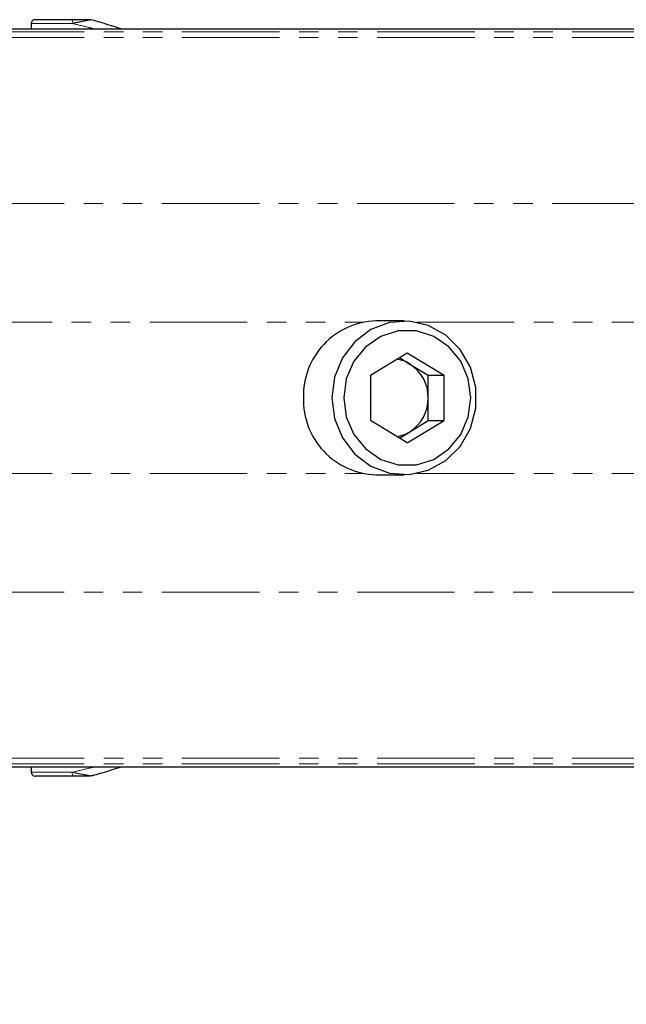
# Paper-space layout 'Wall Base Bracket' of a CAD drawing. Header units: millimetres. Extents: x 245 to 9339, y 492 to 8064.
# Tile 39 of 57: x 758 to 797, y 6024 to 6088. Entities that reach past the tile are written whole.
import ezdxf

# ---------------------------------------------------------------- set-up
doc = ezdxf.new("R2010")
doc.units = ezdxf.units.MM
doc.linetypes.add('PHANTOM', pattern=[12.7, 6.35, -1.27, 1.27, -1.27, 1.27, -1.27])
doc.layers.add('COMPONENT_GEOMETRY', color=7, linetype='Continuous')
doc.styles.add('SLDTEXTSTYLE0', font='TXT', dxfattribs={"width": 0.75})
doc.dimstyles.new('SLDDIMSTYLE0', dxfattribs={"dimtxt": 50, "dimasz": 3.302, "dimexe": 0, "dimexo": 0.0625, "dimgap": 12.5, "dimtad": 0, "dimtih": 1, "dimtoh": 1, "dimdec": 0, "dimrnd": 1e-09, "dimzin": 12, "dimdsep": 46, "dimtxsty": 'SLDTEXTSTYLE0', "dimsah": 1, "dimcen": 0.09, "dimadec": 0, "dimazin": 3, "dimtfac": 1, "dimtdec": 0, "dimtofl": 0, "dimtmove": 0, "dimatfit": 3, "dimfxl": 1, "dimfrac": 2, "dimtolj": 1, "dimtzin": 12, "dimarcsym": 0})

# ---------------------------------------------------------------- blocks, each defined once
blk = doc.blocks.new('_D_20')
at = {"layer": 'COMPONENT_GEOMETRY', "color": 7}
for p, q in [((4544.13, 6062.357), (4544.13, 3865.868)), ((463.185, 5957.357), (463.185, 3865.868)), ((463.185, 3869.043), (2429.769, 3869.043)), ((4544.13, 3869.043), (2577.546, 3869.043))]:
    blk.add_line(p, q, dxfattribs=at)
for points in [[(463.185, 3869.043), (466.487, 3868.535), (466.487, 3869.551)], [(4544.13, 3869.043), (4540.828, 3869.551), (4540.828, 3868.535)]]:
    blk.add_solid(points, dxfattribs=at)
at = {"layer": 'COMPONENT_GEOMETRY', "color": 7, "insert": (2429.769, 3893.809), "char_height": 50, "attachment_point": 1, "style": 'SLDTEXTSTYLE0'}
blk.add_mtext('4081', dxfattribs=at)

psp = doc.layouts.new('Wall Base Bracket')

# ---------------------------------------------------------------- linework, layer by layer
at = {"color": 7, "linetype": 'Continuous', "lineweight": 25}
for p, q in [((758.742, 6087.981), (758.736, 6087.627)), ((761.512, 6088.227), (758.992, 6088.227)), ((762.705, 6088.198), (762.691, 6088.202)), ((743.142, 6087.627), (1428.964, 6087.627)), ((783.001, 6068.627), (781.154, 6068.627)), ((780.817, 6065.095), (783.206, 6066.562)), ((782.693, 6066.247), (783.374, 6065.828)), ((783.206, 6066.562), (785.595, 6065.095)), ((783.374, 6065.828), (784.568, 6065.095)), ((780.817, 6065.095), (780.817, 6062.159)), ((784.568, 6065.095), (785.595, 6065.095)), ((784.568, 6063.627), (784.568, 6065.095)), ((785.595, 6062.159), (785.595, 6065.095)), ((784.568, 6062.159), (784.568, 6063.627)), ((783.206, 6060.692), (780.817, 6062.159)), ((783.206, 6060.692), (785.595, 6062.159)), ((783.374, 6061.425), (784.568, 6062.159)), ((784.568, 6062.159), (785.595, 6062.159)), ((782.693, 6061.007), (783.374, 6061.425)), ((781.154, 6058.627), (783.001, 6058.627)), ((743.142, 6039.627), (900.17, 6039.627)), ((758.736, 6039.627), (758.742, 6039.273)), ((761.512, 6039.027), (758.992, 6039.027)), ((762.682, 6039.05), (762.857, 6039.099))]:
    psp.add_line(p, q, dxfattribs=at)
at = {"color": 8, "linetype": 'PHANTOM', "lineweight": 18}
for p, q in [((758.742, 6087.981), (761.396, 6087.981)), ((743.142, 6087.432), (1439.934, 6087.432)), ((743.142, 6087.076), (1592.092, 6087.076)), ((741.835, 6076.277), (1599.381, 6076.277)), ((753.749, 6068.551), (780.336, 6068.551)), ((783.818, 6068.551), (1374.088, 6068.551)), ((753.749, 6058.703), (780.336, 6058.703)), ((783.818, 6058.703), (1374.088, 6058.703)), ((741.835, 6050.977), (1599.381, 6050.977)), ((743.142, 6040.178), (1592.089, 6040.178)), ((743.142, 6039.822), (1443.371, 6039.822)), ((758.742, 6039.273), (761.396, 6039.273))]:
    psp.add_line(p, q, dxfattribs=at)
at = {"color": 8, "linetype": 'PHANTOM', "lineweight": 18, "flags": 128}
for points in [[(761.396, 6087.981), (761.398, 6088.029), (761.405, 6088.076), (761.416, 6088.118), (761.43, 6088.155), (761.448, 6088.186), (761.468, 6088.208), (761.49, 6088.222), (761.512, 6088.227)], [(761.396, 6039.273), (761.398, 6039.224), (761.405, 6039.178), (761.416, 6039.136), (761.43, 6039.099), (761.448, 6039.068), (761.468, 6039.046), (761.49, 6039.032), (761.512, 6039.027)]]:
    psp.add_lwpolyline(points, dxfattribs=at)
at = {"color": 7, "linetype": 'Continuous', "lineweight": 25, "flags": 128}
for points in [[(778.302, 6063.627), (778.477, 6062.278), (778.986, 6061.029), (779.794, 6059.973), (780.839, 6059.187), (782.045, 6058.731), (783.321, 6058.639), (784.574, 6058.916), (785.71, 6059.542), (786.645, 6060.471), (787.31, 6061.635), (787.655, 6062.946), (787.655, 6064.308), (787.31, 6065.619), (786.645, 6066.782), (785.71, 6067.712), (784.574, 6068.338), (783.321, 6068.615), (782.045, 6068.522), (780.839, 6068.066), (779.794, 6067.281), (778.986, 6066.225), (778.477, 6064.976), (778.302, 6063.627)], [(779.071, 6063.627), (779.239, 6062.387), (779.728, 6061.248), (780.498, 6060.302), (781.488, 6059.625), (782.618, 6059.272), (783.794, 6059.272), (784.924, 6059.625), (785.914, 6060.302), (786.684, 6061.248), (787.173, 6062.387), (787.341, 6063.627), (787.173, 6064.867), (786.684, 6066.006), (785.914, 6066.952), (784.924, 6067.629), (783.794, 6067.982), (782.618, 6067.982), (781.488, 6067.629), (780.498, 6066.952), (779.728, 6066.006), (779.239, 6064.867), (779.071, 6063.627)]]:
    psp.add_lwpolyline(points, dxfattribs=at)
at = {"color": 7, "linetype": 'Continuous', "lineweight": 25}
for centre, radius, start, end in [((758.992, 6087.977), 0.25, 90, 179), ((781.302, 6063.78), 4.85, 91.75908, 181.80367), ((782.17, 6063.876), 2.294, 58.33508, 81.14131), ((781.994, 6063.655), 2.574, 359.37545, 57.5861), ((781.302, 6063.474), 4.85, 178.19633, 268.24092), ((781.994, 6063.599), 2.574, 302.4139, 0.62455), ((782.17, 6063.378), 2.294, 278.85869, 301.66492), ((758.992, 6039.277), 0.25, 181, 270)]:
    psp.add_arc(centre, radius, start, end, dxfattribs=at)
at = {"color": 8, "linetype": 'PHANTOM', "lineweight": 18}
for centre, start, end in [((762.562, 6088.091), 67.04132, 89.82848), ((762.562, 6039.163), 270.17152, 292.95868)]:
    psp.add_arc(centre, 0.136, start, end, dxfattribs=at)
for points, knots in [([(761.396, 6087.981), (761.423, 6087.987), (761.577, 6088.019), (761.821, 6088.068), (762.108, 6088.124), (762.304, 6088.162), (762.45, 6088.189), (762.556, 6088.208), (762.598, 6088.214), (762.616, 6088.216)], [0, 0, 0, 0, 0.070103, 0.395135, 0.587131, 0.731052, 0.841657, 0.936351, 1, 1, 1, 1]), ([(761.396, 6087.981), (761.75, 6087.9), (762.209, 6087.796), (762.708, 6087.658), (762.822, 6087.627)], [0, 0, 0, 0, 0.772639, 1, 1, 1, 1]), ([(762.616, 6088.216), (762.643, 6088.215), (762.671, 6088.215), (762.696, 6088.202), (762.697, 6088.201)], [0, 0, 0, 0, 0.971383, 1, 1, 1, 1]), ([(761.396, 6039.273), (761.75, 6039.353), (762.209, 6039.458), (762.708, 6039.596), (762.822, 6039.627)], [0, 0, 0, 0, 0.772639, 1, 1, 1, 1]), ([(761.396, 6039.273), (761.423, 6039.267), (761.577, 6039.235), (761.821, 6039.186), (762.108, 6039.129), (762.304, 6039.092), (762.45, 6039.064), (762.556, 6039.046), (762.598, 6039.04), (762.616, 6039.038)], [0, 0, 0, 0, 0.070103, 0.395135, 0.587131, 0.731052, 0.841657, 0.936351, 1, 1, 1, 1]), ([(762.616, 6039.038), (762.643, 6039.038), (762.671, 6039.039), (762.696, 6039.052), (762.697, 6039.052)], [0, 0, 0, 0, 0.971383, 1, 1, 1, 1])]:
    psp.add_open_spline(points, degree=3, knots=knots, dxfattribs=at)
at = {"color": 7, "linetype": 'Continuous', "lineweight": 25}
for points, knots in [([(762.563, 6088.227), (762.549, 6088.227), (762.512, 6088.227), (762.373, 6088.227), (762.05, 6088.227), (761.741, 6088.227), (761.537, 6088.227), (761.512, 6088.227)], [0, 0, 0, 0, 0.045344, 0.125649, 0.375686, 0.92411, 1, 1, 1, 1]), ([(762.697, 6088.201), (762.696, 6088.202), (762.653, 6088.219), (762.607, 6088.223), (762.563, 6088.227)], [0, 0, 0, 0, 0.028633, 1, 1, 1, 1]), ([(764.578, 6087.627), (764.522, 6087.646), (764.08, 6087.797), (763.423, 6088), (762.871, 6088.152), (762.705, 6088.198)], [0, 0, 0, 0, 0.092228, 0.727931, 1, 1, 1, 1]), ([(762.857, 6039.099), (763.019, 6039.145), (763.569, 6039.299), (764.174, 6039.486), (764.569, 6039.622), (764.583, 6039.627)], [0, 0, 0, 0, 0.288496, 0.97502, 1, 1, 1, 1]), ([(762.563, 6039.027), (762.549, 6039.027), (762.512, 6039.027), (762.373, 6039.027), (762.05, 6039.027), (761.741, 6039.027), (761.537, 6039.027), (761.512, 6039.027)], [0, 0, 0, 0, 0.045344, 0.125649, 0.375686, 0.92411, 1, 1, 1, 1]), ([(762.697, 6039.052), (762.696, 6039.052), (762.653, 6039.035), (762.607, 6039.031), (762.563, 6039.027)], [0, 0, 0, 0, 0.028633, 1, 1, 1, 1])]:
    psp.add_open_spline(points, degree=3, knots=knots, dxfattribs=at)

# ---------------------------------------------------------------- dimensions: what is measured, and where the dimension line sits
at = {"layer": 'COMPONENT_GEOMETRY', "color": 7}
dim = psp.add_linear_dim(base=(4544.13, 3869.043), p1=(463.185, 5958.627), p2=(4544.13, 6063.627), dimstyle='SLDDIMSTYLE0', dxfattribs=at)
dim.commit()
dim.dimension.update_dxf_attribs({"geometry": '_D_20', "text_midpoint": (2503.658, 3869.043), "dimtype": 160})

doc.saveas('drawing.dxf')
